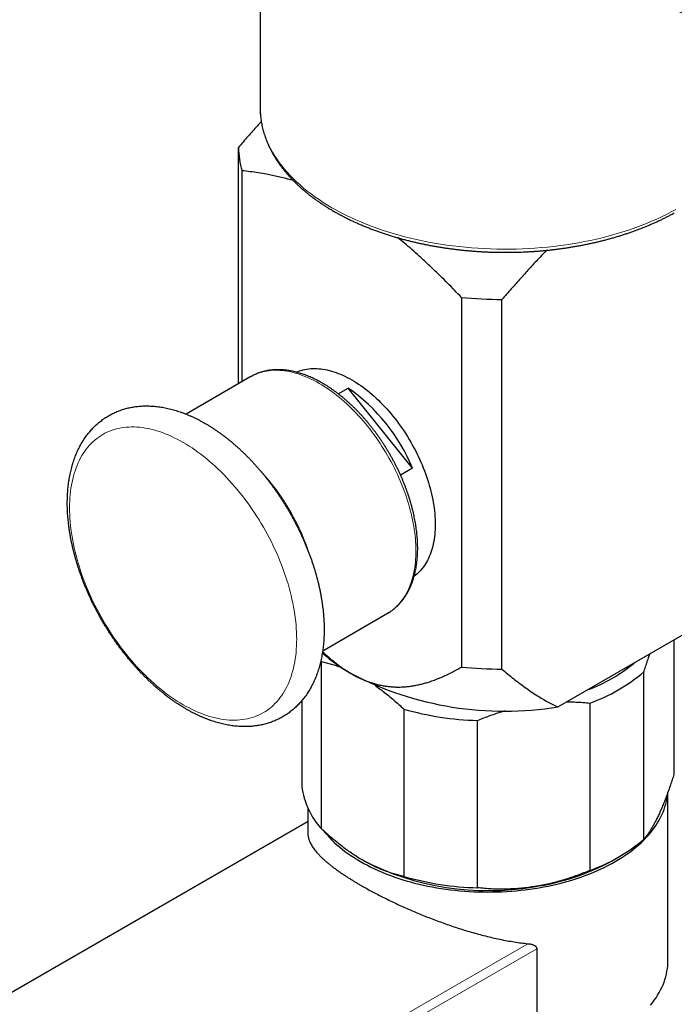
# Model space of a CAD drawing. Header units: millimetres. Extents: x 8 to 1110, y 12 to 672.
# Tile 40 of 61: x 900 to 952, y 168 to 247. Entities that reach past the tile are written whole.
import ezdxf

# ---------------------------------------------------------------- set-up
doc = ezdxf.new("R2010")
doc.units = ezdxf.units.MM

msp = doc.modelspace()

# ---------------------------------------------------------------- linework, layer by layer
at = {"color": 7, "linetype": 'Continuous', "lineweight": 30}
for p, q in [((918.907, 250.365), (918.907, 240.24)), ((918.907, 240.24), (918.907, 240.151)), ((917.159, 217.994), (917.159, 237.033)), ((917.451, 218.163), (917.451, 235.153)), ((935.114, 224.956), (935.114, 195.196)), ((938.372, 195.027), (938.372, 224.787)), ((918.167, 218.576), (912.943, 215.561)), ((918.171, 218.579), (918.167, 218.576)), ((925.188, 217.201), (925.983, 217.66)), ((931.179, 211.196), (925.983, 217.66)), ((931.179, 211.196), (930.214, 210.639)), ((923.942, 196.508), (929.166, 199.523)), ((929.164, 199.522), (929.166, 199.523)), ((955.637, 199.337), (942.89, 191.978)), ((952.219, 197.364), (952.219, 186.545)), ((923.793, 195.702), (923.854, 195.631)), ((923.854, 182.158), (923.854, 195.631)), ((949.795, 181.322), (949.795, 194.795)), ((922.266, 192.487), (922.266, 185.58)), ((945.455, 192.289), (945.455, 178.816)), ((930.478, 191.807), (930.478, 178.334)), ((936.407, 177.417), (936.407, 190.89)), ((951.743, 171.569), (951.743, 185.137)), ((922.743, 183.846), (922.743, 181.86)), ((922.743, 182.768), (786.42, 104.071)), ((947.321, 179.634), (947.851, 179.941)), ((941.176, 172.517), (941.176, 166.435))]:
    msp.add_line(p, q, dxfattribs=at)
at = {"color": 8, "linetype": 'Continuous', "lineweight": 0}
for p, q in [((922.743, 182.731), (786.54, 104.103)), ((803.9, 94.082), (940.466, 172.919)), ((941.176, 172.517), (804.165, 93.423))]:
    msp.add_line(p, q, dxfattribs=at)
at = {"color": 8, "linetype": 'Continuous', "lineweight": 0, "flags": 128}
for points in [[(918.907, 240.151), (918.908, 240.14), (918.919, 239.845), (918.943, 239.551), (918.981, 239.256), (919.031, 238.962), (919.095, 238.67), (919.172, 238.378), (919.262, 238.087), (919.365, 237.798), (919.481, 237.511), (919.61, 237.225), (919.751, 236.941), (919.906, 236.66), (920.073, 236.381), (920.252, 236.105), (920.443, 235.831), (920.647, 235.56), (920.863, 235.293), (921.091, 235.028), (921.33, 234.768), (921.582, 234.511), (921.844, 234.257), (922.118, 234.008), (922.403, 233.763), (922.699, 233.522), (923.006, 233.286), (923.323, 233.055), (923.65, 232.828), (923.987, 232.606), (924.335, 232.389), (924.692, 232.178), (925.058, 231.972), (925.433, 231.772), (925.817, 231.577), (926.21, 231.388), (926.611, 231.205), (927.02, 231.028), (927.437, 230.857), (927.862, 230.692), (928.293, 230.534), (928.732, 230.383), (929.178, 230.238), (929.629, 230.099), (930.087, 229.968), (930.55, 229.843), (931.019, 229.726), (931.493, 229.615), (931.972, 229.511), (932.456, 229.415), (932.943, 229.326), (933.434, 229.244), (933.929, 229.17), (934.427, 229.103), (934.928, 229.044), (935.431, 228.992), (935.937, 228.947), (936.444, 228.91), (936.953, 228.881), (937.463, 228.859), (937.973, 228.845), (938.485, 228.839), (938.996, 228.84), (939.507, 228.849), (940.017, 228.866), (940.527, 228.89), (941.035, 228.922), (941.542, 228.961), (942.047, 229.008), (942.549, 229.062), (943.049, 229.124), (943.546, 229.193), (944.04, 229.27), (944.53, 229.354), (945.016, 229.446), (945.498, 229.544), (945.975, 229.65), (946.448, 229.763), (946.915, 229.883), (947.377, 230.01), (947.832, 230.144), (948.282, 230.284), (948.725, 230.431), (949.162, 230.585), (949.591, 230.745), (950.013, 230.912), (950.428, 231.085), (950.834, 231.264), (951.233, 231.449), (951.623, 231.64), (952.004, 231.836), (952.376, 232.038)], [(929.166, 199.523), (929.166, 199.523), (929.308, 199.61), (929.447, 199.703), (929.581, 199.802), (929.711, 199.907), (929.837, 200.019), (929.959, 200.137), (930.076, 200.262), (930.19, 200.392), (930.298, 200.528), (930.402, 200.67), (930.502, 200.818), (930.597, 200.971), (930.687, 201.13), (930.772, 201.294), (930.852, 201.464), (930.928, 201.639), (930.998, 201.819), (931.064, 202.003), (931.124, 202.193), (931.179, 202.388), (931.229, 202.587), (931.274, 202.79), (931.314, 202.998), (931.349, 203.209), (931.378, 203.425), (931.402, 203.645), (931.42, 203.868), (931.434, 204.095), (931.442, 204.326), (931.444, 204.559), (931.442, 204.796), (931.434, 205.036), (931.42, 205.278), (931.402, 205.523), (931.378, 205.77), (931.349, 206.02), (931.314, 206.271), (931.274, 206.525), (931.229, 206.78), (931.179, 207.037), (931.124, 207.295), (931.064, 207.555), (930.998, 207.815), (930.928, 208.076), (930.852, 208.338), (930.772, 208.601), (930.687, 208.864), (930.597, 209.126), (930.502, 209.389), (930.402, 209.652), (930.298, 209.914), (930.19, 210.176), (930.076, 210.436), (929.959, 210.696), (929.837, 210.955), (929.711, 211.212), (929.581, 211.468), (929.447, 211.723), (929.308, 211.975), (929.166, 212.226), (929.02, 212.474), (928.871, 212.72), (928.718, 212.963), (928.561, 213.204), (928.401, 213.442), (928.238, 213.677), (928.072, 213.908), (927.903, 214.137), (927.73, 214.362), (927.555, 214.583), (927.378, 214.8), (927.197, 215.014), (927.015, 215.223), (926.83, 215.429), (926.643, 215.629), (926.454, 215.826), (926.263, 216.017), (926.07, 216.204), (925.875, 216.386), (925.679, 216.563), (925.482, 216.735), (925.283, 216.902), (925.084, 217.063), (924.883, 217.218), (924.681, 217.369), (924.479, 217.513), (924.276, 217.651), (924.073, 217.784), (923.87, 217.911), (923.666, 218.031), (923.463, 218.146), (923.259, 218.254), (923.056, 218.356), (922.853, 218.452), (922.651, 218.541), (922.449, 218.623), (922.249, 218.699), (922.049, 218.769), (921.85, 218.832), (921.653, 218.888), (921.457, 218.937), (921.263, 218.979), (921.07, 219.015), (920.879, 219.044), (920.69, 219.066), (920.503, 219.081), (920.318, 219.09), (920.135, 219.091), (919.955, 219.086), (919.777, 219.073), (919.602, 219.054), (919.43, 219.028), (919.261, 218.995), (919.094, 218.955), (918.931, 218.909), (918.771, 218.856), (918.615, 218.796), (918.462, 218.729), (918.312, 218.656), (918.171, 218.579)], [(904.786, 202.013), (904.908, 201.705), (905.036, 201.398), (905.169, 201.091), (905.307, 200.786), (905.45, 200.481), (905.599, 200.179), (905.752, 199.878), (905.91, 199.579), (906.072, 199.282), (906.239, 198.988), (906.411, 198.696), (906.586, 198.407), (906.766, 198.121), (906.95, 197.838), (907.138, 197.558), (907.33, 197.282), (907.526, 197.01), (907.725, 196.741), (907.927, 196.477), (908.133, 196.217), (908.342, 195.961), (908.553, 195.71), (908.768, 195.464), (908.986, 195.223), (909.205, 194.987), (909.428, 194.756), (909.652, 194.53), (909.879, 194.311), (910.108, 194.097), (910.338, 193.889), (910.57, 193.687), (910.804, 193.491), (911.038, 193.302), (911.274, 193.119), (911.511, 192.942), (911.749, 192.772), (911.987, 192.61), (912.226, 192.454), (912.465, 192.305), (912.705, 192.163), (912.944, 192.028), (913.183, 191.901), (913.422, 191.781), (913.66, 191.669), (913.898, 191.564), (914.135, 191.467), (914.371, 191.378), (914.606, 191.296), (914.839, 191.222), (915.071, 191.156), (915.302, 191.098), (915.53, 191.048), (915.757, 191.006), (915.981, 190.972), (916.204, 190.947), (916.424, 190.929), (916.641, 190.919), (916.856, 190.917), (917.068, 190.924), (917.276, 190.938), (917.482, 190.961), (917.685, 190.991), (917.884, 191.03), (918.079, 191.077), (918.271, 191.131), (918.459, 191.194), (918.643, 191.264), (918.823, 191.343), (918.999, 191.429), (919.17, 191.523), (919.337, 191.624), (919.5, 191.734), (919.657, 191.85), (919.811, 191.975), (919.959, 192.106), (920.102, 192.245), (920.24, 192.391), (920.373, 192.544), (920.501, 192.704), (920.623, 192.871), (920.74, 193.045), (920.852, 193.225), (920.958, 193.412), (921.058, 193.605), (921.152, 193.804), (921.241, 194.01), (921.324, 194.221), (921.401, 194.439), (921.472, 194.662), (921.537, 194.89), (921.596, 195.124), (921.648, 195.363), (921.695, 195.607), (921.736, 195.856), (921.77, 196.11), (921.798, 196.368), (921.82, 196.631), (921.836, 196.898), (921.845, 197.168), (921.848, 197.443), (921.845, 197.721), (921.836, 198.003), (921.82, 198.288), (921.798, 198.576), (921.77, 198.866), (921.736, 199.16), (921.695, 199.456), (921.648, 199.754), (921.596, 200.054), (921.537, 200.356), (921.472, 200.659), (921.401, 200.964), (921.324, 201.27), (921.241, 201.578), (921.152, 201.885), (921.058, 202.194), (920.958, 202.503), (920.852, 202.812), (920.74, 203.121), (920.623, 203.43), (920.501, 203.738), (920.373, 204.045), (920.24, 204.352), (920.102, 204.657), (919.959, 204.962), (919.811, 205.264), (919.657, 205.565), (919.5, 205.864), (919.337, 206.161), (919.17, 206.455), (918.999, 206.747), (918.823, 207.036), (918.643, 207.322), (918.459, 207.605), (918.271, 207.885), (918.079, 208.161), (917.884, 208.433), (917.685, 208.702), (917.482, 208.966), (917.276, 209.226), (917.068, 209.482), (916.856, 209.733), (916.641, 209.979), (916.424, 210.22), (916.204, 210.457), (915.981, 210.687), (915.757, 210.913), (915.53, 211.132), (915.302, 211.346), (915.071, 211.554), (914.839, 211.756), (914.606, 211.952), (914.371, 212.142), (914.135, 212.325), (913.898, 212.501), (913.66, 212.671), (913.422, 212.834), (913.183, 212.99), (912.944, 213.138), (912.705, 213.28), (912.465, 213.415), (912.226, 213.542), (911.987, 213.662), (911.749, 213.774), (911.511, 213.879), (911.274, 213.976), (911.038, 214.065), (910.804, 214.147), (910.57, 214.221), (910.338, 214.287), (910.108, 214.345), (909.879, 214.395), (909.652, 214.437), (909.428, 214.471), (909.205, 214.497), (908.986, 214.514), (908.768, 214.524), (908.553, 214.526), (908.342, 214.519), (908.133, 214.505), (907.927, 214.482), (907.725, 214.452), (907.526, 214.413), (907.33, 214.366), (907.138, 214.312), (906.95, 214.249), (906.766, 214.179), (906.586, 214.1), (906.411, 214.014), (906.239, 213.92), (906.072, 213.819), (905.91, 213.709), (905.752, 213.593), (905.599, 213.469), (905.45, 213.337), (905.307, 213.198), (905.169, 213.052), (905.036, 212.899), (904.908, 212.739), (904.786, 212.572), (904.669, 212.399), (904.558, 212.218), (904.452, 212.031), (904.351, 211.838), (904.257, 211.639), (904.168, 211.433), (904.085, 211.222), (904.009, 211.004), (903.938, 210.781), (903.873, 210.553), (903.814, 210.319), (903.761, 210.08), (903.714, 209.836), (903.674, 209.587), (903.639, 209.333), (903.611, 209.075), (903.589, 208.812), (903.574, 208.545), (903.564, 208.275), (903.561, 208), (903.564, 207.722), (903.574, 207.44), (903.589, 207.155), (903.611, 206.867), (903.639, 206.577), (903.674, 206.283), (903.714, 205.987), (903.761, 205.689), (903.814, 205.389), (903.873, 205.087), (903.938, 204.784), (904.009, 204.479), (904.085, 204.173), (904.168, 203.866), (904.257, 203.558), (904.351, 203.249), (904.452, 202.94), (904.558, 202.631), (904.669, 202.322), (904.786, 202.013)]]:
    msp.add_lwpolyline(points, dxfattribs=at)
at = {"color": 7, "linetype": 'Continuous', "lineweight": 30, "flags": 128}
for points in [[(921.827, 218.937), (921.934, 218.983), (922.074, 219.035), (922.217, 219.082), (922.364, 219.123), (922.513, 219.157), (922.665, 219.184), (922.819, 219.206), (922.976, 219.221), (923.136, 219.23), (923.298, 219.232), (923.462, 219.228), (923.628, 219.218), (923.796, 219.201), (923.966, 219.178), (924.138, 219.149), (924.311, 219.114), (924.485, 219.072), (924.661, 219.024), (924.838, 218.969), (925.017, 218.909), (925.196, 218.842), (925.376, 218.77), (925.556, 218.691), (925.737, 218.606), (925.919, 218.516), (926.101, 218.419), (926.283, 218.317), (926.464, 218.209), (926.646, 218.096), (926.828, 217.977), (927.009, 217.852), (927.189, 217.722), (927.369, 217.587), (927.548, 217.447), (927.727, 217.302), (927.904, 217.152), (928.08, 216.997), (928.254, 216.837), (928.427, 216.673), (928.599, 216.504), (928.769, 216.331), (928.937, 216.153), (929.103, 215.972), (929.267, 215.786), (929.429, 215.597), (929.589, 215.404), (929.746, 215.207), (929.9, 215.007), (930.052, 214.804), (930.201, 214.598), (930.348, 214.388), (930.491, 214.176), (930.631, 213.962), (930.768, 213.744), (930.902, 213.525), (931.033, 213.303), (931.159, 213.079), (931.283, 212.853), (931.402, 212.626), (931.518, 212.397), (931.63, 212.167), (931.738, 211.936), (931.843, 211.703), (931.943, 211.47), (932.038, 211.236), (932.13, 211.002), (932.218, 210.767), (932.301, 210.532), (932.379, 210.298), (932.453, 210.063), (932.523, 209.829), (932.588, 209.595), (932.648, 209.362), (932.704, 209.13), (932.755, 208.899), (932.801, 208.669), (932.843, 208.44), (932.88, 208.213), (932.912, 207.988), (932.939, 207.765), (932.961, 207.543), (932.978, 207.324), (932.99, 207.108), (932.998, 206.893), (933, 206.682), (932.998, 206.473), (932.99, 206.268), (932.978, 206.065), (932.961, 205.866), (932.939, 205.67), (932.912, 205.478), (932.88, 205.29), (932.843, 205.105), (932.801, 204.924), (932.755, 204.748), (932.704, 204.576), (932.648, 204.408), (932.588, 204.245), (932.523, 204.086), (932.453, 203.932), (932.379, 203.783), (932.301, 203.639), (932.218, 203.5), (932.13, 203.366), (932.038, 203.238), (931.943, 203.115), (931.843, 202.997), (931.738, 202.885), (931.63, 202.778), (931.518, 202.677), (931.402, 202.582), (931.31, 202.513)], [(924.054, 181.971), (924.155, 181.847), (924.323, 181.65), (924.5, 181.456), (924.685, 181.265), (924.879, 181.077), (925.082, 180.891), (925.293, 180.709), (925.512, 180.53), (925.739, 180.354), (925.974, 180.182), (926.217, 180.014), (926.467, 179.849), (926.725, 179.688), (926.99, 179.531), (927.262, 179.378), (927.54, 179.23), (927.826, 179.085), (928.118, 178.945), (928.416, 178.809), (928.72, 178.678), (929.03, 178.552), (929.345, 178.43), (929.666, 178.313), (929.993, 178.201), (930.324, 178.094), (930.66, 177.992), (931, 177.895), (931.345, 177.803), (931.694, 177.717), (932.046, 177.636), (932.402, 177.56), (932.762, 177.489), (933.124, 177.424), (933.49, 177.365), (933.858, 177.311), (934.228, 177.262), (934.6, 177.22), (934.974, 177.183), (935.35, 177.151), (935.727, 177.125), (936.105, 177.105), (936.484, 177.091), (936.863, 177.082), (937.243, 177.08), (937.622, 177.082), (938.002, 177.091), (938.38, 177.105), (938.758, 177.125), (939.135, 177.151), (939.511, 177.183), (939.885, 177.22), (940.257, 177.262), (940.628, 177.311), (940.996, 177.365), (941.361, 177.424), (941.723, 177.489), (942.083, 177.56), (942.439, 177.636), (942.792, 177.717), (943.14, 177.803), (943.485, 177.895), (943.826, 177.992), (944.161, 178.094), (944.493, 178.201), (944.819, 178.313), (945.14, 178.43), (945.456, 178.552), (945.766, 178.678), (946.07, 178.809), (946.368, 178.945), (946.66, 179.085), (946.945, 179.23), (947.224, 179.378), (947.496, 179.531), (947.761, 179.688), (948.018, 179.849), (948.269, 180.014), (948.511, 180.182), (948.746, 180.354), (948.973, 180.53), (949.192, 180.709), (949.403, 180.891), (949.606, 181.077), (949.8, 181.265), (949.986, 181.456), (950.162, 181.65), (950.33, 181.847), (950.489, 182.046), (950.639, 182.247), (950.78, 182.45), (950.911, 182.656), (951.033, 182.864), (951.146, 183.073), (951.249, 183.284), (951.342, 183.496), (951.426, 183.71), (951.5, 183.925), (951.564, 184.141), (951.619, 184.358), (951.663, 184.575), (951.698, 184.793), (951.723, 185.012), (951.73, 185.096)], [(950.33, 167.965), (950.489, 168.164), (950.639, 168.366), (950.78, 168.569), (950.911, 168.775), (951.033, 168.982), (951.146, 169.192), (951.249, 169.403), (951.342, 169.615), (951.426, 169.829), (951.5, 170.044), (951.564, 170.26), (951.619, 170.476), (951.663, 170.694), (951.698, 170.912), (951.723, 171.131), (951.738, 171.35), (951.743, 171.569)]]:
    msp.add_lwpolyline(points, dxfattribs=at)
at = {"color": 7, "linetype": 'Continuous', "lineweight": 30}
for centre, radius, start, end in [((924.517, 237.213), 7.361, 181.39706, 196.25327), ((938.648, 261.691), 36.905, 264.50505, 269.5711), ((917.558, 205.567), 14.738, 22.45235, 55.13679), ((933.194, 206.763), 13.957, 228.32343, 240.3176), ((938.648, 231.932), 36.905, 264.50505, 269.5711), ((940.555, 205.843), 13.352, 290.64188, 309.35274), ((938.614, 218.462), 26.827, 242.63521, 279.17185), ((940.742, 205.465), 13.993, 289.68252, 310.31211), ((937.099, 214.988), 24.108, 254.05994, 268.35398), ((928.374, 186.335), 6.155, 187.04948, 222.74744), ((940.742, 191.992), 13.993, 289.68252, 310.31211), ((937.224, 199.097), 21.909, 242.67326, 279.74066), ((938.368, 195.841), 18.515, 277.9562, 298.91642), ((937.099, 201.515), 24.108, 254.05994, 268.35398)]:
    msp.add_arc(centre, radius, start, end, dxfattribs=at)
at = {"color": 8, "linetype": 'Continuous', "lineweight": 0}
msp.add_arc((905.301, 198.447), 18.525, 17.51011, 42.50323, dxfattribs=at)
at = {"color": 7, "linetype": 'Continuous', "lineweight": 30}
for points, knots in [([(944.205, 251.942), (944.212, 251.938), (944.292, 251.899), (944.439, 251.828), (944.63, 251.735), (944.795, 251.654), (944.936, 251.586), (945.061, 251.525), (945.173, 251.471), (945.27, 251.424), (945.352, 251.384), (945.416, 251.353), (945.466, 251.329), (945.508, 251.309), (945.549, 251.289), (945.621, 251.254), (945.731, 251.201), (945.876, 251.132), (946.03, 251.057), (946.193, 250.979), (946.368, 250.896), (946.57, 250.799), (946.799, 250.69), (947.058, 250.567), (947.336, 250.435), (947.631, 250.295), (947.939, 250.15), (948.433, 249.917), (949.114, 249.599), (949.984, 249.196), (950.867, 248.79), (951.631, 248.443), (952.272, 248.153), (952.78, 247.925), (953.279, 247.702), (953.771, 247.483), (954.251, 247.27), (954.72, 247.063), (955.154, 246.873), (955.554, 246.698), (955.922, 246.538), (956.274, 246.386), (956.61, 246.24), (956.93, 246.102), (957.251, 245.965), (957.583, 245.822), (957.94, 245.67), (958.317, 245.51), (958.714, 245.342), (959.13, 245.167), (959.567, 244.983), (960.028, 244.791), (960.514, 244.589), (961.026, 244.377), (961.482, 244.189), (961.878, 244.027), (962.207, 243.893), (962.534, 243.759), (962.866, 243.625), (963.196, 243.492), (963.523, 243.36), (963.832, 243.236), (964.123, 243.119), (964.396, 243.01), (964.651, 242.908), (964.889, 242.814), (965.081, 242.738), (965.232, 242.678), (965.345, 242.633), (965.449, 242.592), (965.541, 242.556), (965.618, 242.526), (965.678, 242.502), (965.729, 242.482), (965.78, 242.462), (965.84, 242.439), (965.913, 242.41), (966.005, 242.374), (966.116, 242.33), (966.247, 242.279), (966.395, 242.221), (966.554, 242.159), (966.72, 242.094), (966.926, 242.014), (967.172, 241.919), (967.462, 241.806), (967.8, 241.676), (968.188, 241.527), (968.631, 241.357), (969.094, 241.181), (969.521, 241.019), (969.908, 240.873), (970.251, 240.743), (970.604, 240.611), (970.966, 240.476), (971.331, 240.34), (971.713, 240.198), (972.106, 240.053), (972.505, 239.907), (972.888, 239.766), (973.259, 239.631), (973.616, 239.501), (973.96, 239.376), (974.287, 239.258), (974.599, 239.146), (974.893, 239.04), (975.17, 238.941), (975.429, 238.849), (975.673, 238.762), (975.904, 238.68), (976.132, 238.599), (976.367, 238.516), (976.615, 238.428), (976.879, 238.336), (977.158, 238.238), (977.452, 238.135), (977.777, 238.022), (978.133, 237.898), (978.522, 237.764), (978.931, 237.623), (979.359, 237.476), (979.774, 237.334), (980.172, 237.199), (980.549, 237.071), (980.933, 236.941), (981.318, 236.812), (981.793, 236.653), (982.354, 236.466), (982.998, 236.253), (983.623, 236.048), (984.228, 235.85), (984.734, 235.686), (985.144, 235.553), (985.463, 235.451), (985.776, 235.35), (986.082, 235.253), (986.341, 235.17), (986.551, 235.103), (986.708, 235.053), (986.85, 235.008), (986.976, 234.968), (987.086, 234.933), (987.181, 234.903), (987.26, 234.878), (987.319, 234.86), (987.361, 234.847), (987.395, 234.836), (987.435, 234.823), (987.486, 234.807), (987.549, 234.787), (987.624, 234.764), (987.714, 234.735), (987.821, 234.702), (987.946, 234.663), (988.089, 234.618), (988.25, 234.568), (988.437, 234.509), (988.652, 234.442), (988.897, 234.366), (989.164, 234.284), (989.454, 234.194), (989.767, 234.098), (990.096, 233.997), (990.439, 233.892), (990.797, 233.783), (991.175, 233.668), (991.574, 233.547), (991.847, 233.465), (991.986, 233.423)], [0, 0, 0, 0, 0.000483, 0.005343, 0.009747, 0.013227, 0.016357, 0.019137, 0.021569, 0.023794, 0.025615, 0.027032, 0.028047, 0.028899, 0.029808, 0.030773, 0.033722, 0.037088, 0.0404, 0.043994, 0.04787, 0.052028, 0.057347, 0.063066, 0.069185, 0.075704, 0.082577, 0.08953, 0.108329, 0.127385, 0.146695, 0.166262, 0.177331, 0.188471, 0.199363, 0.209855, 0.220417, 0.230539, 0.240221, 0.248494, 0.256418, 0.263991, 0.271214, 0.278086, 0.284614, 0.291841, 0.299485, 0.307547, 0.316027, 0.324924, 0.334239, 0.343972, 0.354399, 0.365265, 0.376572, 0.383441, 0.390463, 0.397481, 0.404209, 0.411495, 0.418397, 0.424917, 0.431055, 0.436809, 0.44218, 0.447169, 0.451776, 0.4543, 0.456692, 0.458931, 0.460869, 0.462478, 0.46376, 0.464677, 0.465674, 0.466941, 0.468478, 0.470286, 0.472692, 0.475454, 0.478571, 0.481961, 0.485451, 0.489036, 0.494862, 0.500924, 0.507222, 0.516024, 0.525248, 0.534895, 0.544964, 0.551911, 0.559046, 0.566368, 0.573878, 0.581548, 0.589069, 0.597636, 0.605881, 0.613806, 0.621409, 0.628821, 0.635899, 0.642644, 0.649056, 0.655136, 0.660782, 0.666107, 0.67111, 0.675792, 0.680334, 0.685118, 0.690209, 0.695607, 0.701313, 0.707327, 0.713648, 0.721188, 0.729123, 0.737454, 0.746181, 0.755304, 0.762749, 0.770439, 0.778325, 0.786129, 0.793808, 0.807212, 0.820217, 0.832824, 0.845034, 0.856846, 0.86338, 0.869785, 0.876062, 0.882211, 0.888212, 0.89168, 0.894834, 0.897673, 0.900199, 0.90241, 0.904307, 0.905889, 0.907158, 0.907829, 0.908422, 0.909214, 0.910238, 0.911493, 0.912979, 0.914759, 0.916898, 0.919396, 0.922253, 0.92547, 0.929046, 0.933478, 0.93836, 0.943694, 0.949478, 0.955713, 0.962399, 0.969117, 0.976236, 0.983756, 0.991677, 1, 1, 1, 1]), ([(918.908, 240.145), (918.909, 240.115), (918.909, 240.014), (918.917, 239.844), (918.932, 239.635), (918.953, 239.426), (918.981, 239.216), (919.015, 239.007), (919.055, 238.798), (919.102, 238.589), (919.155, 238.38), (919.215, 238.171), (919.281, 237.963), (919.354, 237.755), (919.433, 237.548), (919.518, 237.341), (919.61, 237.135), (919.708, 236.93), (919.813, 236.725), (919.925, 236.522), (920.042, 236.319), (920.167, 236.118), (920.297, 235.917), (920.434, 235.718), (920.577, 235.521), (920.727, 235.325), (920.883, 235.13), (921.045, 234.937), (921.213, 234.746), (921.387, 234.556), (921.567, 234.369), (921.753, 234.183), (921.945, 234), (922.143, 233.818), (922.346, 233.639), (922.556, 233.462), (922.77, 233.287), (922.991, 233.115), (923.216, 232.945), (923.447, 232.778), (923.684, 232.613), (923.925, 232.451), (924.172, 232.292), (924.423, 232.135), (924.68, 231.982), (924.941, 231.831), (925.207, 231.683), (925.478, 231.537), (925.753, 231.395), (926.033, 231.256), (926.317, 231.12), (926.606, 230.987), (926.898, 230.858), (927.195, 230.731), (927.496, 230.608), (927.801, 230.488), (928.11, 230.371), (928.423, 230.258), (928.739, 230.148), (929.059, 230.041), (929.383, 229.938), (929.71, 229.838), (930.041, 229.742), (930.364, 229.652), (930.689, 229.566), (931.006, 229.487), (931.325, 229.41), (931.634, 229.34), (931.945, 229.272), (932.258, 229.208), (932.573, 229.146), (932.889, 229.088), (933.207, 229.033), (933.526, 228.981), (933.846, 228.932), (934.168, 228.887), (934.491, 228.844), (934.814, 228.805), (935.138, 228.769), (935.463, 228.736), (935.788, 228.707), (936.113, 228.681), (936.437, 228.658), (936.76, 228.638), (937.08, 228.621), (937.394, 228.608), (937.694, 228.598), (937.954, 228.592), (938.185, 228.588), (938.41, 228.585), (938.569, 228.585), (938.657, 228.585)], [0, 0, 0, 0, 0.004908, 0.016063, 0.027237, 0.038429, 0.049643, 0.06088, 0.072141, 0.083429, 0.094742, 0.106084, 0.117455, 0.128855, 0.140285, 0.151744, 0.163234, 0.174753, 0.186302, 0.197879, 0.209484, 0.221116, 0.232774, 0.244457, 0.256163, 0.267891, 0.279641, 0.29141, 0.303197, 0.315001, 0.326821, 0.338654, 0.350501, 0.36236, 0.37423, 0.386109, 0.397997, 0.409893, 0.421796, 0.433706, 0.445621, 0.457542, 0.469468, 0.481398, 0.493332, 0.505271, 0.517213, 0.529159, 0.541109, 0.553063, 0.56502, 0.576983, 0.588949, 0.600921, 0.612898, 0.624882, 0.636872, 0.64887, 0.660876, 0.672891, 0.684917, 0.696954, 0.709005, 0.72107, 0.731913, 0.743978, 0.754815, 0.765651, 0.776483, 0.787312, 0.798137, 0.808959, 0.819776, 0.830589, 0.841396, 0.852196, 0.862989, 0.873773, 0.884544, 0.895302, 0.906039, 0.916749, 0.927421, 0.938033, 0.948547, 0.95888, 0.968816, 0.977946, 0.984405, 0.991401, 1, 1, 1, 1]), ([(918.999, 239.111), (918.893, 238.995), (918.53, 238.597), (917.916, 237.904), (917.411, 237.324), (917.159, 237.033)], [0, 0, 0, 0, 0.170999, 0.585497, 1, 1, 1, 1]), ([(921.582, 234.356), (921.511, 234.377), (921.274, 234.447), (920.874, 234.551), (920.383, 234.67), (919.896, 234.776), (919.354, 234.882), (918.755, 234.984), (918.1, 235.079), (917.667, 235.128), (917.451, 235.153)], [0, 0, 0, 0, 0.050083, 0.16787, 0.285657, 0.402131, 0.518605, 0.679062, 0.839537, 1, 1, 1, 1]), ([(938.657, 228.585), (938.78, 228.585), (938.952, 228.586), (939.205, 228.589), (939.419, 228.593), (939.675, 228.6), (939.943, 228.609), (940.224, 228.621), (940.514, 228.636), (940.811, 228.653), (941.113, 228.674), (941.419, 228.698), (941.729, 228.725), (942.041, 228.755), (942.354, 228.789), (942.669, 228.825), (942.985, 228.865), (943.301, 228.908), (943.618, 228.955), (943.934, 229.004), (944.25, 229.057), (944.566, 229.114), (944.88, 229.173), (945.194, 229.236), (945.507, 229.302), (945.818, 229.371), (946.128, 229.443), (946.437, 229.519), (946.743, 229.597), (947.048, 229.679), (947.351, 229.764), (947.651, 229.853), (947.95, 229.944), (948.245, 230.038), (948.539, 230.136), (948.83, 230.236), (949.118, 230.339), (949.403, 230.446), (949.686, 230.555), (949.965, 230.668), (950.241, 230.783), (950.514, 230.901), (950.784, 231.022), (951.05, 231.146), (951.313, 231.272), (951.573, 231.402), (951.828, 231.534), (952.055, 231.654), (952.194, 231.732), (952.251, 231.764)], [0, 0, 0, 0, 0.024648, 0.034418, 0.050668, 0.067518, 0.085582, 0.104432, 0.123897, 0.143839, 0.164162, 0.184792, 0.205675, 0.226769, 0.248041, 0.269465, 0.29102, 0.312689, 0.334458, 0.356314, 0.378248, 0.400251, 0.422317, 0.444438, 0.466611, 0.488829, 0.511089, 0.533387, 0.555721, 0.578087, 0.600483, 0.622906, 0.645355, 0.667828, 0.690323, 0.712839, 0.735375, 0.757928, 0.780499, 0.803086, 0.825688, 0.848304, 0.870934, 0.893577, 0.916232, 0.938898, 0.961575, 0.984262, 1, 1, 1, 1]), ([(935.114, 224.956), (934.929, 225.149), (934.557, 225.536), (933.996, 226.106), (933.478, 226.621), (933.004, 227.081), (932.576, 227.49), (932.146, 227.892), (931.663, 228.333), (931.126, 228.809), (930.554, 229.3), (930.175, 229.609), (929.996, 229.756)], [0, 0, 0, 0, 0.111794, 0.223594, 0.335386, 0.419375, 0.503364, 0.587107, 0.67085, 0.784201, 0.897568, 1, 1, 1, 1]), ([(941.971, 228.749), (941.793, 228.564), (941.355, 228.108), (940.663, 227.364), (939.893, 226.517), (939.129, 225.659), (938.624, 225.078), (938.372, 224.787)], [0, 0, 0, 0, 0.144862, 0.358501, 0.572144, 0.786071, 1, 1, 1, 1]), ([(929.163, 199.522), (929.175, 199.529), (929.232, 199.561), (929.332, 199.624), (929.464, 199.712), (929.592, 199.805), (929.716, 199.904), (929.838, 200.008), (929.955, 200.117), (930.069, 200.231), (930.18, 200.351), (930.287, 200.475), (930.39, 200.604), (930.489, 200.739), (930.584, 200.878), (930.676, 201.021), (930.763, 201.17), (930.846, 201.323), (930.925, 201.481), (931, 201.643), (931.071, 201.809), (931.137, 201.98), (931.199, 202.154), (931.256, 202.333), (931.309, 202.516), (931.358, 202.702), (931.402, 202.892), (931.441, 203.086), (931.476, 203.283), (931.507, 203.483), (931.532, 203.687), (931.553, 203.893), (931.57, 204.102), (931.582, 204.314), (931.589, 204.529), (931.592, 204.746), (931.59, 204.966), (931.583, 205.187), (931.572, 205.411), (931.556, 205.637), (931.536, 205.865), (931.512, 206.094), (931.482, 206.325), (931.449, 206.558), (931.411, 206.791), (931.368, 207.026), (931.321, 207.262), (931.27, 207.499), (931.215, 207.737), (931.155, 207.976), (931.091, 208.215), (931.023, 208.454), (930.951, 208.694), (930.874, 208.934), (930.794, 209.174), (930.709, 209.414), (930.621, 209.654), (930.529, 209.893), (930.433, 210.132), (930.333, 210.37), (930.229, 210.607), (930.122, 210.844), (930.011, 211.079), (929.896, 211.313), (929.778, 211.547), (929.657, 211.778), (929.532, 212.008), (929.404, 212.237), (929.273, 212.464), (929.138, 212.688), (929.001, 212.911), (928.861, 213.132), (928.717, 213.35), (928.571, 213.566), (928.422, 213.779), (928.271, 213.99), (928.116, 214.198), (927.96, 214.403), (927.801, 214.605), (927.639, 214.804), (927.476, 215), (927.31, 215.193), (927.142, 215.382), (926.972, 215.567), (926.8, 215.749), (926.627, 215.927), (926.451, 216.101), (926.274, 216.272), (926.096, 216.438), (925.916, 216.6), (925.735, 216.758), (925.552, 216.911), (925.369, 217.06), (925.184, 217.205), (924.998, 217.345), (924.812, 217.48), (924.625, 217.611), (924.437, 217.737), (924.248, 217.857), (924.059, 217.973), (923.87, 218.084), (923.68, 218.189), (923.491, 218.289), (923.301, 218.384), (923.111, 218.474), (922.922, 218.558), (922.733, 218.637), (922.544, 218.71), (922.355, 218.777), (922.168, 218.839), (921.981, 218.895), (921.794, 218.945), (921.609, 218.99), (921.425, 219.028), (921.242, 219.061), (921.061, 219.088), (920.881, 219.109), (920.702, 219.124), (920.526, 219.133), (920.351, 219.136), (920.178, 219.133), (920.007, 219.124), (919.839, 219.11), (919.672, 219.089), (919.509, 219.063), (919.347, 219.031), (919.188, 218.993), (919.032, 218.95), (918.879, 218.901), (918.729, 218.846), (918.581, 218.786), (918.437, 218.72), (918.3, 218.651), (918.213, 218.602), (918.172, 218.579)], [0, 0, 0, 0, 0.0017994, 0.0091582, 0.016517, 0.0238784, 0.0312453, 0.0386203, 0.0460059, 0.0534044, 0.0608178, 0.0682479, 0.0756959, 0.0831628, 0.0906494, 0.098156, 0.1056824, 0.1132285, 0.1207936, 0.1283768, 0.1359772, 0.1435935, 0.1512245, 0.1588687, 0.1665247, 0.1741913, 0.1818669, 0.1895502, 0.1972401, 0.2049354, 0.2126349, 0.2203377, 0.228043, 0.2357499, 0.2434577, 0.2511659, 0.2588738, 0.2665809, 0.274287, 0.2819918, 0.2896949, 0.2973963, 0.3050958, 0.3127934, 0.3204888, 0.3281822, 0.3358735, 0.3435626, 0.3512497, 0.3589348, 0.3666179, 0.3742991, 0.3819784, 0.3896561, 0.3973321, 0.4050065, 0.4126795, 0.4203511, 0.4280216, 0.4356909, 0.4433592, 0.4510266, 0.4586932, 0.4663591, 0.4740246, 0.4816896, 0.4893543, 0.4970188, 0.5046832, 0.5123477, 0.5200123, 0.5276772, 0.5353424, 0.5430082, 0.5506745, 0.5583416, 0.5660096, 0.5736785, 0.5813485, 0.5890196, 0.5966922, 0.6043661, 0.6120416, 0.6197187, 0.6273976, 0.6350784, 0.642761, 0.6504458, 0.6581326, 0.6658217, 0.6735129, 0.6812065, 0.6889024, 0.6966006, 0.7043012, 0.712004, 0.7197091, 0.7274162, 0.7351253, 0.7428363, 0.7505487, 0.7582625, 0.7659771, 0.7736922, 0.7814071, 0.7891212, 0.7968337, 0.8045439, 0.8122509, 0.8199535, 0.8276508, 0.8353415, 0.8430243, 0.8506978, 0.8583607, 0.8660114, 0.8736485, 0.8812706, 0.8888763, 0.8964644, 0.9040339, 0.9115838, 0.9191136, 0.9266229, 0.9341118, 0.9415805, 0.9490299, 0.956461, 0.9638751, 0.9712741, 0.9786601, 0.9860353, 0.9934023, 1, 1, 1, 1]), ([(904.667, 202.081), (904.686, 202.033), (904.74, 201.895), (904.832, 201.667), (904.945, 201.398), (905.062, 201.13), (905.182, 200.863), (905.306, 200.597), (905.434, 200.332), (905.565, 200.068), (905.7, 199.806), (905.838, 199.545), (905.98, 199.286), (906.125, 199.029), (906.273, 198.774), (906.424, 198.52), (906.579, 198.269), (906.737, 198.02), (906.897, 197.773), (907.061, 197.528), (907.228, 197.286), (907.397, 197.047), (907.569, 196.81), (907.744, 196.576), (907.922, 196.345), (908.102, 196.117), (908.285, 195.892), (908.47, 195.67), (908.657, 195.451), (908.847, 195.236), (909.038, 195.024), (909.232, 194.816), (909.428, 194.611), (909.626, 194.411), (909.826, 194.214), (910.028, 194.021), (910.232, 193.832), (910.437, 193.647), (910.644, 193.466), (910.852, 193.29), (911.062, 193.118), (911.273, 192.951), (911.486, 192.788), (911.7, 192.629), (911.915, 192.476), (912.131, 192.327), (912.348, 192.183), (912.566, 192.044), (912.785, 191.911), (913.004, 191.782), (913.224, 191.659), (913.445, 191.54), (913.666, 191.428), (913.888, 191.32), (914.109, 191.219), (914.331, 191.123), (914.553, 191.032), (914.775, 190.948), (914.996, 190.869), (915.217, 190.796), (915.438, 190.729), (915.658, 190.668), (915.877, 190.614), (916.096, 190.565), (916.313, 190.522), (916.53, 190.486), (916.745, 190.456), (916.958, 190.432), (917.17, 190.414), (917.381, 190.402), (917.589, 190.396), (917.796, 190.397), (918, 190.404), (918.203, 190.416), (918.403, 190.435), (918.601, 190.46), (918.796, 190.491), (918.989, 190.527), (919.179, 190.57), (919.367, 190.618), (919.552, 190.672), (919.734, 190.732), (919.913, 190.797), (920.089, 190.868), (920.262, 190.945), (920.432, 191.027), (920.599, 191.114), (920.763, 191.207), (920.923, 191.305), (921.081, 191.409), (921.234, 191.517), (921.385, 191.631), (921.532, 191.75), (921.676, 191.875), (921.816, 192.004), (921.952, 192.139), (922.085, 192.278), (922.213, 192.423), (922.339, 192.572), (922.46, 192.726), (922.577, 192.886), (922.69, 193.05), (922.8, 193.219), (922.905, 193.393), (923.006, 193.571), (923.103, 193.754), (923.195, 193.941), (923.283, 194.133), (923.366, 194.33), (923.445, 194.531), (923.52, 194.735), (923.589, 194.944), (923.654, 195.157), (923.715, 195.374), (923.77, 195.594), (923.821, 195.818), (923.867, 196.046), (923.908, 196.277), (923.944, 196.511), (923.975, 196.748), (924.001, 196.987), (924.023, 197.23), (924.04, 197.475), (924.051, 197.723), (924.058, 197.973), (924.06, 198.226), (924.057, 198.48), (924.05, 198.737), (924.037, 198.995), (924.02, 199.255), (923.998, 199.517), (923.972, 199.78), (923.941, 200.044), (923.905, 200.31), (923.864, 200.577), (923.819, 200.845), (923.77, 201.114), (923.716, 201.383), (923.657, 201.654), (923.594, 201.924), (923.527, 202.196), (923.456, 202.468), (923.38, 202.74), (923.3, 203.012), (923.216, 203.284), (923.127, 203.556), (923.035, 203.828), (922.938, 204.099), (922.838, 204.37), (922.733, 204.641), (922.625, 204.911), (922.512, 205.18), (922.396, 205.448), (922.276, 205.715), (922.153, 205.982), (922.026, 206.247), (921.895, 206.511), (921.761, 206.773), (921.623, 207.034), (921.482, 207.293), (921.337, 207.551), (921.189, 207.806), (921.038, 208.06), (920.884, 208.312), (920.727, 208.561), (920.567, 208.808), (920.403, 209.053), (920.237, 209.296), (920.068, 209.536), (919.896, 209.773), (919.722, 210.007), (919.544, 210.239), (919.365, 210.467), (919.182, 210.693), (918.998, 210.915), (918.811, 211.134), (918.621, 211.35), (918.43, 211.562), (918.236, 211.771), (918.04, 211.976), (917.843, 212.177), (917.643, 212.375), (917.442, 212.568), (917.238, 212.758), (917.033, 212.943), (916.827, 213.124), (916.618, 213.301), (916.409, 213.474), (916.198, 213.642), (915.985, 213.806), (915.772, 213.964), (915.557, 214.119), (915.341, 214.268), (915.124, 214.413), (914.906, 214.552), (914.687, 214.687), (914.468, 214.816), (914.248, 214.94), (914.027, 215.059), (913.806, 215.173), (913.585, 215.281), (913.363, 215.383), (913.141, 215.48), (912.92, 215.571), (912.698, 215.657), (912.476, 215.736), (912.255, 215.81), (912.034, 215.878), (911.814, 215.939), (911.595, 215.995), (911.376, 216.045), (911.158, 216.088), (910.942, 216.125), (910.727, 216.157), (910.513, 216.181), (910.301, 216.2), (910.09, 216.213), (909.881, 216.219), (909.674, 216.22), (909.469, 216.214), (909.267, 216.202), (909.066, 216.184), (908.868, 216.16), (908.672, 216.13), (908.479, 216.094), (908.289, 216.052), (908.101, 216.005), (907.915, 215.952), (907.733, 215.893), (907.554, 215.828), (907.377, 215.758), (907.203, 215.682), (907.033, 215.601), (906.866, 215.514), (906.701, 215.422), (906.54, 215.325), (906.383, 215.222), (906.228, 215.114), (906.077, 215.001), (905.93, 214.883), (905.786, 214.759), (905.645, 214.63), (905.508, 214.497), (905.375, 214.358), (905.246, 214.214), (905.12, 214.065), (904.998, 213.912), (904.88, 213.753), (904.766, 213.59), (904.657, 213.421), (904.551, 213.248), (904.449, 213.071), (904.352, 212.888), (904.259, 212.701), (904.17, 212.51), (904.086, 212.314), (904.007, 212.114), (903.932, 211.91), (903.861, 211.702), (903.796, 211.489), (903.735, 211.273), (903.679, 211.053), (903.627, 210.83), (903.581, 210.603), (903.539, 210.372), (903.502, 210.139), (903.47, 209.902), (903.443, 209.663), (903.421, 209.42), (903.404, 209.176), (903.391, 208.928), (903.384, 208.678), (903.381, 208.426), (903.383, 208.172), (903.39, 207.916), (903.402, 207.658), (903.418, 207.398), (903.439, 207.137), (903.465, 206.874), (903.496, 206.609), (903.531, 206.344), (903.571, 206.077), (903.615, 205.809), (903.664, 205.54), (903.717, 205.271), (903.775, 205.001), (903.837, 204.73), (903.904, 204.459), (903.975, 204.187), (904.05, 203.915), (904.13, 203.643), (904.213, 203.371), (904.301, 203.099), (904.393, 202.827), (904.489, 202.555), (904.581, 202.307), (904.641, 202.149), (904.667, 202.081)], [0, 0, 0, 0, 0.001834, 0.00528, 0.008724, 0.012167, 0.01561, 0.019052, 0.022493, 0.025934, 0.029374, 0.032813, 0.036253, 0.039692, 0.043132, 0.046571, 0.05001, 0.05345, 0.05689, 0.060331, 0.063772, 0.067214, 0.070656, 0.074099, 0.077544, 0.080989, 0.084436, 0.087884, 0.091333, 0.094784, 0.098236, 0.10169, 0.105146, 0.108603, 0.112063, 0.115524, 0.118987, 0.122453, 0.12592, 0.12939, 0.132862, 0.136336, 0.139812, 0.14329, 0.146771, 0.150253, 0.153737, 0.157222, 0.160709, 0.164197, 0.167686, 0.171175, 0.174664, 0.178152, 0.18164, 0.185125, 0.188608, 0.192088, 0.195564, 0.199034, 0.202499, 0.205958, 0.209408, 0.212849, 0.216281, 0.219702, 0.223111, 0.226508, 0.229891, 0.23326, 0.236615, 0.239955, 0.243279, 0.246588, 0.249881, 0.25316, 0.256423, 0.259672, 0.262908, 0.26613, 0.269341, 0.272541, 0.275731, 0.278913, 0.282088, 0.285257, 0.288422, 0.291585, 0.294746, 0.297906, 0.301069, 0.304234, 0.307403, 0.310577, 0.313759, 0.316949, 0.320149, 0.32336, 0.326582, 0.329816, 0.333064, 0.336326, 0.339602, 0.342894, 0.3462, 0.349521, 0.352857, 0.356207, 0.359572, 0.36295, 0.366341, 0.369744, 0.373159, 0.376584, 0.380019, 0.383462, 0.386913, 0.39037, 0.393834, 0.397302, 0.400774, 0.40425, 0.407728, 0.411207, 0.414689, 0.41817, 0.421652, 0.425134, 0.428615, 0.432096, 0.435575, 0.439052, 0.442529, 0.446003, 0.449476, 0.452947, 0.456415, 0.459882, 0.463347, 0.466811, 0.470272, 0.473731, 0.477189, 0.480645, 0.484099, 0.487551, 0.491002, 0.494452, 0.4979, 0.501347, 0.504792, 0.508237, 0.511681, 0.515123, 0.518565, 0.522006, 0.525447, 0.528887, 0.532327, 0.535766, 0.539206, 0.542645, 0.546084, 0.549524, 0.552964, 0.556404, 0.559844, 0.563285, 0.566727, 0.570169, 0.573612, 0.577057, 0.580502, 0.583948, 0.587396, 0.590845, 0.594296, 0.597748, 0.601201, 0.604657, 0.608114, 0.611573, 0.615034, 0.618497, 0.621963, 0.62543, 0.628899, 0.632371, 0.635845, 0.63932, 0.642798, 0.646278, 0.64976, 0.653244, 0.656729, 0.660216, 0.663703, 0.667192, 0.670681, 0.67417, 0.677659, 0.681146, 0.684632, 0.688116, 0.691596, 0.695072, 0.698544, 0.70201, 0.705469, 0.70892, 0.712363, 0.715796, 0.719219, 0.72263, 0.726028, 0.729414, 0.732785, 0.736142, 0.739483, 0.74281, 0.746121, 0.749417, 0.752697, 0.755962, 0.759214, 0.762451, 0.765675, 0.768888, 0.772089, 0.775281, 0.778464, 0.78164, 0.78481, 0.787975, 0.791137, 0.794299, 0.797459, 0.800621, 0.803786, 0.806954, 0.810128, 0.813309, 0.816498, 0.819696, 0.822905, 0.826125, 0.829358, 0.832604, 0.835864, 0.839138, 0.842427, 0.845731, 0.84905, 0.852384, 0.855732, 0.859095, 0.862471, 0.865861, 0.869262, 0.872675, 0.876099, 0.879533, 0.882975, 0.886424, 0.889881, 0.893344, 0.896811, 0.900283, 0.903758, 0.907235, 0.910715, 0.914196, 0.917678, 0.92116, 0.924642, 0.928123, 0.931604, 0.935083, 0.938561, 0.942037, 0.945512, 0.948985, 0.952456, 0.955925, 0.959392, 0.962858, 0.966321, 0.969782, 0.973242, 0.9767, 0.980156, 0.98361, 0.987063, 0.990514, 0.993964, 0.997412, 1, 1, 1, 1]), ([(923.932, 196.438), (924.039, 196.337), (924.263, 196.126), (924.582, 195.85), (924.883, 195.601), (925.158, 195.386), (925.436, 195.181), (925.717, 194.988), (925.999, 194.804), (926.188, 194.693), (926.283, 194.637)], [0, 0, 0, 0, 0.141485, 0.294555, 0.411361, 0.528203, 0.645003, 0.763321, 0.881684, 1, 1, 1, 1]), ([(949.795, 194.795), (949.84, 194.936), (949.931, 195.218), (950.069, 195.628), (950.188, 195.973), (950.262, 196.176), (950.288, 196.25)], [0, 0, 0, 0, 0.27928, 0.558555, 0.83896, 1, 1, 1, 1]), ([(923.854, 195.631), (923.983, 195.601), (924.24, 195.543), (924.63, 195.435), (925.024, 195.309), (925.298, 195.215), (925.441, 195.157), (925.452, 195.153)], [0, 0, 0, 0, 0.24477, 0.489536, 0.735372, 0.981204, 1, 1, 1, 1]), ([(926.283, 194.637), (926.4, 194.571), (926.635, 194.44), (926.987, 194.268), (927.332, 194.117), (927.669, 193.989), (927.997, 193.881), (928.322, 193.791), (928.646, 193.718), (928.969, 193.66), (929.289, 193.619), (929.606, 193.593), (929.935, 193.582), (930.276, 193.586), (930.628, 193.608), (930.974, 193.645), (931.314, 193.698), (931.65, 193.764), (931.979, 193.843), (932.301, 193.933), (932.658, 194.046), (933.05, 194.187), (933.476, 194.36), (933.895, 194.548), (934.308, 194.751), (934.715, 194.967), (934.981, 195.12), (935.114, 195.196)], [0, 0, 0, 0, 0.034042, 0.068106, 0.10215, 0.134526, 0.166931, 0.199341, 0.231723, 0.264929, 0.298157, 0.33139, 0.364603, 0.403395, 0.442207, 0.481024, 0.519824, 0.558959, 0.598096, 0.63647, 0.674844, 0.728827, 0.782818, 0.836803, 0.8912, 0.945601, 1, 1, 1, 1]), ([(938.372, 195.027), (938.524, 194.898), (938.829, 194.64), (939.294, 194.264), (939.766, 193.899), (940.245, 193.545), (940.733, 193.204), (941.196, 192.901), (941.633, 192.633), (942.043, 192.4), (942.461, 192.179), (942.747, 192.045), (942.89, 191.978)], [0, 0, 0, 0, 0.108825, 0.217652, 0.326475, 0.435475, 0.544481, 0.653477, 0.740045, 0.826612, 0.913307, 1, 1, 1, 1]), ([(928.155, 193.702), (928.24, 193.644), (928.463, 193.49), (928.825, 193.219), (929.241, 192.893), (929.656, 192.546), (930.069, 192.185), (930.342, 191.933), (930.478, 191.807)], [0, 0, 0, 0, 0.1075689, 0.2830948, 0.4618538, 0.6406167, 0.8203063, 1, 1, 1, 1]), ([(943.613, 192.396), (943.664, 192.396), (943.904, 192.397), (944.332, 192.38), (944.897, 192.346), (945.269, 192.308), (945.455, 192.289)], [0, 0, 0, 0, 0.08052, 0.385956, 0.692974, 1, 1, 1, 1]), ([(936.407, 190.89), (936.576, 190.959), (936.915, 191.098), (937.429, 191.292), (937.948, 191.472), (938.345, 191.602), (938.571, 191.666), (938.621, 191.68)], [0, 0, 0, 0, 0.232938, 0.465871, 0.699748, 0.933621, 1, 1, 1, 1]), ([(952.219, 186.545), (952.174, 186.404), (952.083, 186.122), (951.945, 185.711), (951.807, 185.311), (951.666, 184.921), (951.523, 184.544), (951.379, 184.179), (951.234, 183.83), (951.11, 183.545), (951.034, 183.38), (951.007, 183.321)], [0, 0, 0, 0, 0.115384, 0.230766, 0.346615, 0.462462, 0.579977, 0.69749, 0.81568, 0.933869, 1, 1, 1, 1]), ([(951.007, 183.321), (950.957, 183.214), (950.855, 183), (950.704, 182.704), (950.552, 182.426), (950.4, 182.166), (950.248, 181.926), (950.096, 181.705), (949.945, 181.501), (949.845, 181.382), (949.795, 181.322)], [0, 0, 0, 0, 0.123086, 0.246172, 0.370067, 0.493964, 0.620143, 0.746325, 0.873161, 1, 1, 1, 1]), ([(922.744, 181.86), (922.744, 181.84), (922.743, 181.774), (922.753, 181.664), (922.774, 181.529), (922.808, 181.392), (922.852, 181.253), (922.909, 181.111), (922.978, 180.967), (923.061, 180.82), (923.155, 180.672), (923.26, 180.523), (923.376, 180.374), (923.505, 180.222), (923.646, 180.069), (923.798, 179.913), (923.962, 179.756), (924.137, 179.598), (924.327, 179.435), (924.533, 179.267), (924.756, 179.092), (924.993, 178.916), (925.221, 178.752), (925.437, 178.603), (925.638, 178.467), (925.846, 178.331), (926.061, 178.193), (926.282, 178.055), (926.512, 177.915), (926.747, 177.774), (927.037, 177.605), (927.387, 177.407), (927.801, 177.179), (928.231, 176.951), (928.678, 176.721), (929.14, 176.49), (929.619, 176.259), (930.11, 176.029), (930.605, 175.805), (931.102, 175.586), (931.601, 175.375), (932.108, 175.167), (932.625, 174.962), (933.15, 174.762), (933.684, 174.567), (934.223, 174.378), (934.772, 174.194), (935.331, 174.017), (935.899, 173.847), (936.469, 173.687), (937.045, 173.536), (937.624, 173.397), (938.206, 173.27), (938.789, 173.157), (939.361, 173.06), (939.92, 172.979), (940.284, 172.939), (940.466, 172.919)], [0, 0, 0, 0, 0.007242, 0.023025, 0.038702, 0.054379, 0.070361, 0.086343, 0.102748, 0.119194, 0.135653, 0.151738, 0.167836, 0.183976, 0.200182, 0.216389, 0.232512, 0.248634, 0.264622, 0.281719, 0.298836, 0.316014, 0.333212, 0.346018, 0.358825, 0.371667, 0.384509, 0.397463, 0.410416, 0.423408, 0.4364, 0.457205, 0.47805, 0.499014, 0.520018, 0.541476, 0.562974, 0.584597, 0.606261, 0.627065, 0.647904, 0.668844, 0.689817, 0.711159, 0.732534, 0.754006, 0.775509, 0.797776, 0.820076, 0.842476, 0.864908, 0.887711, 0.910547, 0.933487, 0.95646, 0.97823, 1, 1, 1, 1]), ([(927.166, 179.633), (927.131, 179.654), (926.961, 179.752), (926.658, 179.939), (926.256, 180.203), (925.855, 180.485), (925.453, 180.786), (925.051, 181.105), (924.649, 181.441), (924.25, 181.791), (923.986, 182.035), (923.854, 182.158)], [0, 0, 0, 0, 0.031669, 0.150985, 0.270301, 0.390349, 0.510398, 0.632502, 0.754609, 0.877303, 1, 1, 1, 1]), ([(930.478, 178.334), (930.346, 178.364), (930.081, 178.424), (929.678, 178.537), (929.272, 178.666), (928.859, 178.816), (928.442, 178.987), (928.019, 179.18), (927.593, 179.393), (927.309, 179.553), (927.166, 179.633)], [0, 0, 0, 0, 0.123318, 0.246633, 0.370526, 0.494416, 0.620389, 0.74636, 0.87318, 1, 1, 1, 1]), ([(945.455, 178.816), (945.286, 178.747), (944.947, 178.608), (944.433, 178.414), (943.914, 178.233), (943.389, 178.066), (942.857, 177.913), (942.319, 177.775), (941.778, 177.654), (941.315, 177.566), (941.032, 177.52), (940.931, 177.504)], [0, 0, 0, 0, 0.115384, 0.230766, 0.346615, 0.462462, 0.579977, 0.69749, 0.81568, 0.933869, 1, 1, 1, 1]), ([(940.931, 177.504), (940.742, 177.477), (940.365, 177.422), (939.798, 177.365), (939.232, 177.326), (938.665, 177.307), (938.097, 177.307), (937.529, 177.325), (936.965, 177.36), (936.593, 177.398), (936.407, 177.417)], [0, 0, 0, 0, 0.123086, 0.246172, 0.370067, 0.493964, 0.620143, 0.746325, 0.873161, 1, 1, 1, 1]), ([(940.466, 172.919), (940.505, 172.914), (940.584, 172.905), (940.699, 172.883), (940.811, 172.854), (940.905, 172.819), (940.982, 172.782), (941.043, 172.744), (941.092, 172.703), (941.129, 172.66), (941.155, 172.617), (941.173, 172.569), (941.175, 172.535), (941.176, 172.517)], [0, 0, 0, 0, 0.124777, 0.248929, 0.373114, 0.498292, 0.582946, 0.666728, 0.748739, 0.813298, 0.874309, 0.936906, 1, 1, 1, 1])]:
    msp.add_open_spline(points, degree=3, knots=knots, dxfattribs=at)
at = {"color": 8, "linetype": 'Continuous', "lineweight": 0}
msp.add_open_spline([(951.715, 250.112), (952.406, 249.803), (953.792, 249.184), (955.891, 248.271), (958.01, 247.367), (960.151, 246.474), (962.12, 245.67), (963.912, 244.953), (965.524, 244.318), (967.321, 243.622), (968.679, 243.106), (969.592, 242.763), (969.876, 242.657), (970.162, 242.55), (970.447, 242.444), (970.733, 242.338), (971.644, 242.001), (973.188, 241.438), (975.377, 240.656), (977.591, 239.883), (979.83, 239.12), (982.08, 238.37), (984.341, 237.633), (986.614, 236.911), (988.91, 236.197), (990.455, 235.731), (991.229, 235.497)], degree=3, knots=[0, 0, 0, 0, 0.0550111, 0.1102636, 0.1657608, 0.2215064, 0.2775039, 0.3187309, 0.3600967, 0.4016029, 0.4566082, 0.4638297, 0.4710556, 0.4782858, 0.4855203, 0.4927591, 0.5000022, 0.5546193, 0.6095769, 0.6648786, 0.7205279, 0.7765282, 0.831874, 0.8875654, 0.9436062, 1, 1, 1, 1], dxfattribs=at)

doc.saveas('drawing.dxf')
